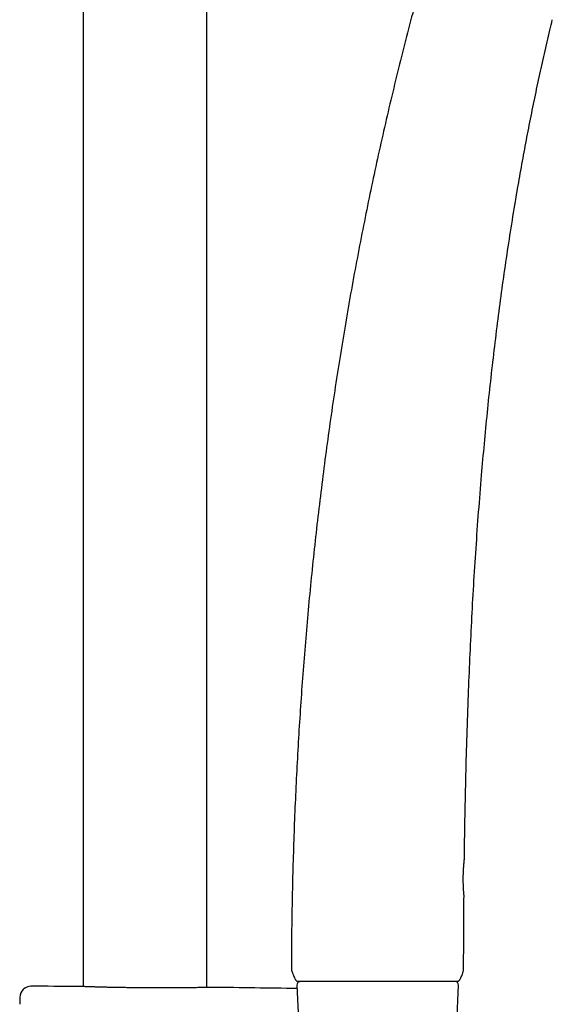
# Model space of a CAD drawing. Header units: millimetres. Extents: x 8 to 1577, y 12 to 2536.
# Tile 104 of 108: x 1109 to 1185, y 1959 to 2101. Entities that reach past the tile are written whole.
import ezdxf

# ---------------------------------------------------------------- set-up
doc = ezdxf.new("R2010")
doc.units = ezdxf.units.MM

msp = doc.modelspace()

# ---------------------------------------------------------------- linework, layer by layer
at = {"color": 7, "linetype": 'Continuous', "lineweight": 30}
for p, q in [((1117.95, 2315.56), (1117.95, 1961.87)), ((1135.75, 1961.74), (1135.75, 2315.56)), ((1172.83, 1980.21), (1172.83, 1980.21)), ((1117.09, 1961.9), (1117.08, 1961.9)), ((1136.63, 1961.75), (1136.61, 1961.75)), ((1148.72, 1962.09), (1149.18, 1951.62)), ((1171.74, 1956.52), (1171.98, 1962.09)), ((1171.84, 1962.61), (1171.92, 1962.64)), ((1172.1, 1962.78), (1172.12, 1962.81)), ((1108.84, 1960.34), (1108.82, 1959.32))]:
    msp.add_line(p, q, dxfattribs=at)
for centre, radius, start, end in [((1149.32, 1964.5), 1.4, 179.8192, 202.4555), ((1171.32, 1964.44), 1.4, 341.7264, 359.9347), ((1110.44, 1960.31), 1.6, 89.9629, 178.8891), ((1108.85, -486.71), 2448.62, 89.8075, 89.96285), ((1108.85, -486.71), 2448.62, 89.06646, 89.34994), ((1149.22, 1962.11), 0.5, 90, 182.4813), ((1171.48, 1962.11), 0.5, 357.5187, 90)]:
    msp.add_arc(centre, radius, start, end, dxfattribs=at)
for points, knots in [([(1167.43, 2109.33), (1167.21, 2108.55), (1166.56, 2106.27), (1165.53, 2102.47), (1164.34, 2097.94), (1163.2, 2093.39), (1162.1, 2088.85), (1161.06, 2084.33), (1160.06, 2079.83), (1159.11, 2075.31), (1158.19, 2070.76), (1157.3, 2066.16), (1156.45, 2061.53), (1155.64, 2056.88), (1154.88, 2052.23), (1154.15, 2047.57), (1153.47, 2042.91), (1152.83, 2038.24), (1152.23, 2033.57), (1151.67, 2028.9), (1151.15, 2024.22), (1150.67, 2019.54), (1150.23, 2014.89), (1149.84, 2010.26), (1149.48, 2005.66), (1149.16, 2001.06), (1148.87, 1996.42), (1148.63, 1991.76), (1148.41, 1987.06), (1148.24, 1982.37), (1148.1, 1977.68), (1148, 1972.99), (1147.94, 1968.6), (1147.93, 1965.77), (1147.92, 1964.51)], [0, 0, 0, 0, 0.016594, 0.04857, 0.08056, 0.112564, 0.144582, 0.17604, 0.20751, 0.238989, 0.270479, 0.30262, 0.334768, 0.366923, 0.399083, 0.431247, 0.463413, 0.49558, 0.527676, 0.559769, 0.591859, 0.623943, 0.65602, 0.687515, 0.718999, 0.75047, 0.781927, 0.814009, 0.846072, 0.878113, 0.910131, 0.942123, 0.974088, 1, 1, 1, 1]), ([(1172.83, 1980.21), (1172.83, 1980.39), (1172.85, 1982.49), (1172.92, 1986.51), (1173.04, 1992.26), (1173.2, 1998.01), (1173.4, 2003.61), (1173.62, 2009.05), (1173.87, 2014.33), (1174.16, 2019.61), (1174.5, 2024.88), (1174.87, 2030.16), (1175.28, 2035.17), (1175.7, 2039.93), (1176.13, 2044.42), (1176.6, 2048.91), (1177.12, 2053.39), (1177.67, 2057.84), (1178.25, 2062.26), (1178.88, 2066.63), (1179.55, 2071), (1180.21, 2075.07), (1180.87, 2078.84), (1181.5, 2082.31), (1182.16, 2085.78), (1182.86, 2089.23), (1183.58, 2092.66), (1184.33, 2096.06), (1184.96, 2098.81), (1185.36, 2100.44), (1185.48, 2100.94)], [0, 0, 0, 0, 0.004545, 0.051768, 0.099049, 0.146375, 0.193738, 0.237176, 0.280628, 0.324087, 0.367546, 0.410999, 0.454441, 0.491582, 0.528707, 0.565815, 0.602902, 0.639967, 0.676346, 0.712701, 0.74903, 0.785333, 0.814357, 0.843364, 0.872354, 0.901328, 0.930287, 0.958714, 0.987128, 1, 1, 1, 1]), ([(1172.77, 1975.03), (1172.77, 1975.03), (1172.77, 1975.03), (1172.77, 1975.03), (1172.77, 1975.04), (1172.77, 1975.06), (1172.76, 1975.1), (1172.76, 1975.14), (1172.76, 1975.2), (1172.75, 1975.26), (1172.74, 1975.34), (1172.74, 1975.42), (1172.73, 1975.52), (1172.72, 1975.62), (1172.72, 1975.74), (1172.71, 1975.86), (1172.7, 1975.99), (1172.7, 1976.13), (1172.69, 1976.27), (1172.68, 1976.42), (1172.68, 1976.57), (1172.67, 1976.73), (1172.67, 1976.88), (1172.67, 1977.05), (1172.67, 1977.21), (1172.67, 1977.38), (1172.67, 1977.55), (1172.67, 1977.72), (1172.67, 1977.89), (1172.68, 1978.06), (1172.68, 1978.22), (1172.69, 1978.39), (1172.7, 1978.55), (1172.7, 1978.7), (1172.71, 1978.85), (1172.72, 1979), (1172.73, 1979.14), (1172.74, 1979.27), (1172.75, 1979.4), (1172.76, 1979.51), (1172.77, 1979.63), (1172.78, 1979.73), (1172.79, 1979.82), (1172.8, 1979.91), (1172.8, 1979.98), (1172.81, 1980.04), (1172.81, 1980.09), (1172.82, 1980.13), (1172.82, 1980.17), (1172.82, 1980.18), (1172.82, 1980.19), (1172.82, 1980.19), (1172.82, 1980.2), (1172.82, 1980.2), (1172.82, 1980.21), (1172.82, 1980.21)], [0, 0, 0, 0, 0.00085, 0.009602, 0.025598, 0.04583, 0.066962, 0.088193, 0.109353, 0.130397, 0.151286, 0.172224, 0.193142, 0.214257, 0.235537, 0.256939, 0.278407, 0.299872, 0.321263, 0.34252, 0.363593, 0.384446, 0.405032, 0.42565, 0.446371, 0.467269, 0.488312, 0.509464, 0.530683, 0.551922, 0.573129, 0.594263, 0.615296, 0.636202, 0.65696, 0.677878, 0.698816, 0.719882, 0.741058, 0.762324, 0.783653, 0.805016, 0.82638, 0.847719, 0.86902, 0.890289, 0.911516, 0.932413, 0.9534, 0.974547, 0.991373, 0.997384, 0.998769, 0.999499, 1, 1, 1, 1]), ([(1172.72, 1964.43), (1172.72, 1966.05), (1172.73, 1969.58), (1172.75, 1973.11), (1172.77, 1975.01)], [0, 0, 0, 0, 0.45978, 1, 1, 1, 1]), ([(1172.77, 1975.01), (1172.77, 1975.01), (1172.77, 1975.02), (1172.77, 1975.02), (1172.77, 1975.02), (1172.77, 1975.02), (1172.77, 1975.03), (1172.77, 1975.03), (1172.77, 1975.04), (1172.77, 1975.05), (1172.76, 1975.08), (1172.76, 1975.12), (1172.76, 1975.15), (1172.76, 1975.17)], [0, 0, 0, 0, 0.00659, 0.012644, 0.018978, 0.029093, 0.051598, 0.099354, 0.22429, 0.416666, 0.620595, 0.821396, 1, 1, 1, 1]), ([(1148.03, 1963.97), (1148.05, 1963.91), (1148.1, 1963.78), (1148.15, 1963.66), (1148.17, 1963.6)], [0, 0, 0, 0, 0.4873773, 1, 1, 1, 1]), ([(1148.17, 1963.6), (1148.18, 1963.59), (1148.18, 1963.57), (1148.2, 1963.53), (1148.21, 1963.5), (1148.22, 1963.48), (1148.23, 1963.45), (1148.24, 1963.43), (1148.25, 1963.4), (1148.27, 1963.36), (1148.29, 1963.3), (1148.32, 1963.24), (1148.34, 1963.2), (1148.35, 1963.18)], [0, 0, 0, 0, 0.178004, 0.311089, 0.362451, 0.405316, 0.442027, 0.476169, 0.512056, 0.553406, 0.660983, 0.808889, 1, 1, 1, 1]), ([(1148.34, 1963.19), (1148.35, 1963.17), (1148.39, 1963.09), (1148.44, 1962.98), (1148.52, 1962.86), (1148.58, 1962.78), (1148.65, 1962.71), (1148.72, 1962.66), (1148.79, 1962.63), (1148.83, 1962.62), (1148.85, 1962.61)], [0, 0, 0, 0, 0.05026, 0.338869, 0.472338, 0.606821, 0.718658, 0.832977, 0.91522, 1, 1, 1, 1]), ([(1171.85, 1962.61), (1171.89, 1962.62), (1171.95, 1962.64), (1172.02, 1962.7), (1172.08, 1962.76), (1172.15, 1962.84), (1172.23, 1962.97), (1172.33, 1963.16), (1172.44, 1963.4), (1172.54, 1963.69), (1172.61, 1963.89), (1172.65, 1964)], [0, 0, 0, 0, 0.0658335, 0.1141745, 0.1637451, 0.2335685, 0.3034965, 0.4466929, 0.618706, 0.7912255, 1, 1, 1, 1]), ([(1117.1, 1961.9), (1117.1, 1961.9), (1117.09, 1961.9), (1117.09, 1961.9), (1117.09, 1961.9)], [0, 0, 0, 0, 0.553957, 1, 1, 1, 1]), ([(1119.51, 1961.82), (1119.41, 1961.82), (1119.17, 1961.83), (1118.82, 1961.84), (1118.46, 1961.85), (1118.14, 1961.86), (1117.86, 1961.87), (1117.62, 1961.88), (1117.42, 1961.88), (1117.27, 1961.89), (1117.16, 1961.89), (1117.1, 1961.9), (1117.09, 1961.9), (1117.09, 1961.9)], [0, 0, 0, 0, 0.067094, 0.164911, 0.263061, 0.361325, 0.459476, 0.557293, 0.655142, 0.753325, 0.85162, 0.949803, 1, 1, 1, 1]), ([(1122, 1961.75), (1121.93, 1961.75), (1121.77, 1961.76), (1121.52, 1961.76), (1121.25, 1961.77), (1120.98, 1961.78), (1120.72, 1961.78), (1120.46, 1961.79), (1120.21, 1961.8), (1119.97, 1961.8), (1119.74, 1961.81), (1119.59, 1961.81), (1119.52, 1961.82)], [0, 0, 0, 0, 0.0714897, 0.1738657, 0.2766113, 0.3796613, 0.4829462, 0.5863933, 0.6899277, 0.7934635, 0.8969106, 1, 1, 1, 1]), ([(1123.28, 1961.73), (1123.13, 1961.73), (1122.77, 1961.74), (1122.34, 1961.74), (1122.07, 1961.75), (1121.99, 1961.75)], [0, 0, 0, 0, 0.341205, 0.802606, 1, 1, 1, 1]), ([(1126.16, 1961.69), (1126.06, 1961.69), (1125.84, 1961.69), (1125.52, 1961.69), (1125.19, 1961.7), (1124.87, 1961.7), (1124.54, 1961.71), (1124.22, 1961.71), (1123.9, 1961.72), (1123.59, 1961.72), (1123.39, 1961.73), (1123.29, 1961.73)], [0, 0, 0, 0, 0.10682, 0.218448, 0.330403, 0.442609, 0.554986, 0.667452, 0.779911, 0.892265, 1, 1, 1, 1]), ([(1136.53, 1961.75), (1136.52, 1961.75), (1136.48, 1961.75), (1136.35, 1961.75), (1136.18, 1961.74), (1135.96, 1961.74), (1135.69, 1961.73), (1135.39, 1961.73), (1135.05, 1961.72), (1134.67, 1961.72), (1134.25, 1961.71), (1133.81, 1961.7), (1133.33, 1961.7), (1132.82, 1961.69), (1132.28, 1961.69), (1131.72, 1961.68), (1131.14, 1961.68), (1130.53, 1961.67), (1129.91, 1961.67), (1129.28, 1961.67), (1128.64, 1961.67), (1127.98, 1961.67), (1127.33, 1961.68), (1126.72, 1961.68), (1126.33, 1961.69), (1126.16, 1961.69)], [0, 0, 0, 0, 0.024483, 0.06939, 0.114348, 0.159255, 0.204009, 0.24874, 0.293624, 0.33856, 0.383444, 0.428175, 0.47287, 0.517718, 0.562618, 0.607466, 0.652161, 0.696841, 0.741673, 0.786558, 0.83139, 0.87607, 0.920764, 0.965612, 1, 1, 1, 1]), ([(1136.61, 1961.75), (1136.61, 1961.75), (1136.61, 1961.75), (1136.6, 1961.75), (1136.58, 1961.75), (1136.56, 1961.75), (1136.53, 1961.75), (1136.52, 1961.75)], [0, 0, 0, 0, 0.131461, 0.361648, 0.603481, 0.851799, 1, 1, 1, 1]), ([(1171.85, 1962.61), (1171.84, 1962.61), (1171.82, 1962.61), (1171.65, 1962.61), (1171.37, 1962.61), (1170.99, 1962.61), (1170.51, 1962.61), (1169.93, 1962.61), (1169.25, 1962.61), (1168.49, 1962.61), (1167.65, 1962.61), (1166.74, 1962.61), (1165.77, 1962.61), (1164.75, 1962.61), (1163.68, 1962.61), (1162.59, 1962.61), (1161.47, 1962.61), (1160.34, 1962.61), (1159.21, 1962.61), (1158.09, 1962.61), (1157, 1962.61), (1155.93, 1962.61), (1154.91, 1962.61), (1153.94, 1962.61), (1153.04, 1962.61), (1152.2, 1962.61), (1151.44, 1962.61), (1150.77, 1962.61), (1150.19, 1962.61), (1149.71, 1962.61), (1149.32, 1962.61), (1149.05, 1962.61), (1148.88, 1962.61), (1148.86, 1962.61), (1148.85, 1962.61)], [0, 0, 0, 0, 0.031446, 0.062577, 0.093701, 0.125123, 0.156561, 0.187688, 0.218809, 0.250231, 0.281661, 0.31278, 0.343893, 0.375307, 0.406725, 0.437832, 0.468934, 0.500336, 0.531739, 0.562832, 0.59392, 0.625308, 0.656699, 0.68778, 0.718856, 0.750231, 0.781615, 0.812688, 0.843756, 0.875124, 0.906491, 0.937557, 0.968625, 1, 1, 1, 1])]:
    msp.add_open_spline(points, degree=3, knots=knots, dxfattribs=at)

doc.saveas('drawing.dxf')
